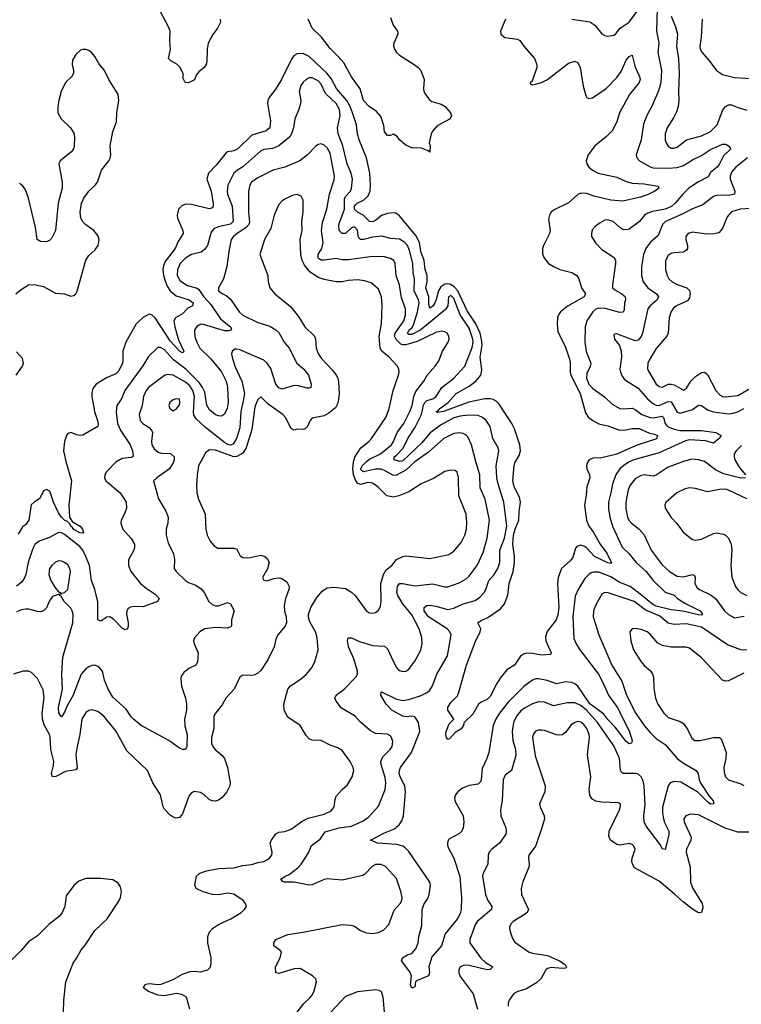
# Model space of a CAD drawing. Header units: inches. Extents: x 2293880 to 2522759, y 823965 to 1006879.
# Tile 192 of 256: x 2354352 to 2359134, y 968942 to 975466. Entities that reach past the tile are written whole.
import ezdxf

# ---------------------------------------------------------------- set-up
doc = ezdxf.new("R2010")
doc.units = ezdxf.units.IN
doc.header["$MEASUREMENT"] = 0
doc.layers.add('C3956', color=7, linetype='Continuous')
doc.layers.add('C3957', color=7, linetype='Continuous')

msp = doc.modelspace()

# ---------------------------------------------------------------- linework, layer by layer
at = {"layer": 'C3956', "color": 5}
for points, elevation in [([(2355480.4, 968910), (2355457, 968990), (2355427.6, 969007.6), (2355390, 969013.8), (2355310, 968998.1), (2355270, 969002.1), (2355205.9, 969025.9), (2355172, 969050), (2355181, 969070), (2355190, 969074.2), (2355210, 969079.3), (2355270, 969072.7), (2355290, 969076.1), (2355370, 969105), (2355430, 969140.6), (2355481, 969159), (2355510, 969161.2), (2355550, 969156.9), (2355598.4, 969170), (2355613.5, 969186.5), (2355621.5, 969210), (2355620.3, 969250), (2355597.8, 969350), (2355599, 969390), (2355610, 969421.3), (2355630, 969444), (2355668.5, 969471.5), (2355751.8, 969508.2), (2355819.3, 969550), (2355842.7, 969570), (2355854.5, 969590), (2355849.3, 969610), (2355832.3, 969630), (2355770.6, 969670.6), (2355730, 969677.1), (2355670, 969667.9), (2355630, 969668.9), (2355567.4, 969687.4), (2355521.2, 969710), (2355512, 969730), (2355522.9, 969790), (2355546.6, 969810), (2355590, 969826.9), (2355670, 969841.6), (2355770, 969846), (2355830, 969861.2), (2355890, 969867.9), (2355930, 969881.7), (2355970, 969888.9), (2355990, 969898.4), (2356006.6, 969910), (2356022.9, 969930), (2356024.2, 969950), (2356013.3, 970000)], 280), ([(2356190, 968890.4), (2356233.9, 968946.1), (2356275.8, 968984.2), (2356290, 969003), (2356303, 969030), (2356319, 969090), (2356314, 969110), (2356293.2, 969130), (2356210, 969179.6), (2356170, 969175.8), (2356070, 969146.6), (2356048.7, 969150), (2356047, 969190), (2356078.7, 969250), (2356086.6, 969286.6), (2356078.7, 969298.7), (2356037.2, 969330), (2356035.1, 969350), (2356049.8, 969370.2), (2356130, 969404.2), (2356230, 969419), (2356489.8, 969470.2), (2356546.3, 969466.3), (2356570, 969459.1), (2356610.4, 969430), (2356650, 969415.2), (2356690, 969411.3), (2356730, 969417.3), (2356765.2, 969434.8), (2356798.9, 969470), (2356833.6, 969566.4), (2356873, 969610), (2356885.1, 969630), (2356886, 969650), (2356878, 969690), (2356850, 969775.1), (2356775.7, 969855.7), (2356748.5, 969868.5), (2356710, 969867.3), (2356690, 969857.6), (2356637.5, 969802.5), (2356625, 969795), (2356490, 969765), (2356390, 969773.6), (2356370, 969769), (2356290, 969732.8), (2356271.3, 969730), (2356171.5, 969751.5), (2356105.2, 969750), (2356094.9, 969754.9), (2356083.5, 969770), (2356111.3, 969790), (2356138.6, 969801.4), (2356194.2, 969845.8), (2356216.5, 969870), (2356243.1, 969910), (2356267.1, 969950), (2356286.1, 969993.9), (2356294.2, 970000)], 260), ([(2357187.6, 970000), (2357190, 969984.9), (2357229.2, 969910), (2357268.6, 969788.6), (2357279.2, 969650), (2357277.8, 969570), (2357270, 969542.4), (2357250, 969505.6), (2357171, 969409), (2357147, 969330), (2357084, 969256), (2357062.3, 969190), (2357068.7, 969150), (2357060.5, 969130), (2356982, 969098), (2356976, 969090), (2356970, 969058), (2356950, 969049), (2356942.7, 969070), (2356949.5, 969130), (2356936.6, 969156.6), (2356882, 969230), (2356888.7, 969250), (2356922, 969270), (2356950, 969279.1), (2356978, 969310), (2356992, 969350), (2356997.4, 969390), (2357016.2, 969463.8), (2357018.8, 969570), (2357030, 969603.8), (2357056.8, 969643.2), (2357066.4, 969670), (2357074, 969730), (2357069.8, 969750), (2356930, 969953.5), (2356903, 969983), (2356890, 969990.5), (2356850.7, 970000)], 240), ([(2357520.6, 970000), (2357481.5, 969970), (2357463.2, 969950), (2357456.9, 969930), (2357455.2, 969870), (2357424, 969810), (2357419.6, 969790), (2357439.2, 969670), (2357454.7, 969630), (2357481.5, 969590), (2357478.9, 969570), (2357384.2, 969490), (2357370, 969467.3), (2357334.2, 969370), (2357335.2, 969350), (2357407.4, 969247.4), (2357439.5, 969219.5), (2357488.5, 969190), (2357470, 969171.5), (2357450, 969169.9), (2357330, 969198.3), (2357299.7, 969200.3), (2357270.4, 969190), (2357262.3, 969170), (2357262, 969150), (2357270, 969126), (2357357.7, 969010), (2357385, 968910)], 260), ([(2357773.7, 970000), (2357770.2, 969990), (2357726.5, 969930), (2357723.6, 969910), (2357729.2, 969870), (2357725.4, 969850), (2357685.9, 969754.1), (2357676.3, 969710), (2357677.8, 969670), (2357724.7, 969570), (2357714.7, 969550), (2357701, 969539), (2357622.3, 969490), (2357604.6, 969470), (2357597, 969450), (2357599.5, 969430), (2357618, 969378), (2357634.2, 969354.2), (2357727.2, 969287.2), (2357750, 969279.6), (2357850, 969265.1), (2357930.1, 969230.1), (2357960.8, 969210), (2357977.7, 969190), (2357970, 969181.1), (2357950, 969178.5), (2357873.5, 969186.5), (2357850, 969179.1), (2357839.3, 969170), (2357806.8, 969113.2), (2357776.4, 969083.6), (2357710, 969043.2), (2357653.1, 969026.9), (2357626.8, 969013.2), (2357596.4, 968970), (2357588.4, 968950), (2357588.4, 968930)], 280), ([(2358354.6, 970000), (2358330, 969995.6), (2358312.2, 970000)], 280), ([(2358785.4, 970000), (2358770.1, 969970), (2358767.8, 969950), (2358794.8, 969850), (2358796.6, 969750), (2358812.9, 969710), (2358875.6, 969610), (2358878.3, 969581.7), (2358870, 969549.2), (2358850, 969547.8), (2358810, 969571), (2358750, 969617.5), (2358692, 969672), (2358590, 969756.9), (2358425.2, 969845.2), (2358412.6, 969870), (2358409.7, 969890.3), (2358411.1, 969910), (2358430.9, 969970), (2358422.4, 969990), (2358410.5, 970000)], 280), ([(2358638, 970000), (2358630, 969966.6), (2358610, 969972.3), (2358598.3, 969998.3), (2358597, 970000)], 260), ([(2354642.7, 968890), (2354644.2, 968970), (2354658.8, 969090), (2354706.1, 969213.9), (2354731.6, 969250), (2354758.4, 969301.6), (2354786.8, 969333.2), (2354849.7, 969430.3), (2354931.5, 969508.5), (2355010, 969626), (2355019.5, 969650), (2355026.6, 969690), (2355020.1, 969720.1), (2355004.8, 969744.8), (2354970, 969766), (2354890, 969774.5), (2354790, 969775.1), (2354743.4, 969756.6), (2354710, 969729), (2354660.4, 969659.6), (2354650.4, 969590), (2354632.4, 969550), (2354614.8, 969525.2), (2354544.9, 969470), (2354470, 969394.7), (2354410, 969355.1), (2354362.2, 969297.8), (2354302, 969238)], 320), ([(2356769.2, 968890), (2356761.1, 968990), (2356750, 969023.6), (2356733.6, 969033.6), (2356710, 969037.8), (2356590, 969024.8), (2356510, 968992.7), (2356412.1, 968887.9)], 260)]:
    msp.add_lwpolyline(points, dxfattribs=dict(at, elevation=elevation))
at = {"layer": 'C3957', "color": 5}
for points, elevation in [([(2355681.6, 975470), (2355682, 975450), (2355663.2, 975410), (2355632.1, 975367.9), (2355602, 975310), (2355594.7, 975270), (2355592.4, 975190), (2355588, 975170), (2355573.7, 975150), (2355539, 975121), (2355521.4, 975098.6), (2355510, 975068.7), (2355470, 975048), (2355448.7, 975050), (2355436.4, 975076.4), (2355435.3, 975110), (2355412.5, 975152.5), (2355392.5, 975172.5), (2355352.9, 975192.9), (2355339, 975210), (2355351.4, 975268.6), (2355346.9, 975330), (2355349.8, 975390), (2355338.7, 975418.7), (2355282, 975522)], 180), ([(2358577, 975543), (2358573, 975390), (2358587.7, 975312.3), (2358581.6, 975250), (2358606, 975130), (2358601.2, 975050), (2358584.9, 974995.1), (2358543.1, 974896.9), (2358508, 974832), (2358485.8, 974774.2), (2358470, 974669.2), (2358438, 974570), (2358441.3, 974550), (2358460.5, 974530), (2358530.2, 974490.2), (2358550, 974485.4), (2358650, 974481.4), (2358710, 974487.5), (2358750, 974500.7), (2358810, 974537.9), (2358870, 974565.9), (2358930, 974605.9), (2359010, 974641.6), (2359030, 974642), (2359037.9, 974637.9), (2359050.2, 974630), (2359063.7, 974610), (2359015.7, 974564.3), (2358989.5, 974510), (2358973.3, 974490), (2358930, 974453.3), (2358914.7, 974425.3), (2358850, 974391.6), (2358787, 974350), (2358746.2, 974310), (2358696.6, 974250), (2358670.9, 974229.1), (2358630, 974211.5), (2358544.7, 974195.3), (2358515.2, 974184.8), (2358493.6, 974170), (2358460.3, 974130), (2358390, 974077.4), (2358370, 974072.6), (2358350, 974076.4), (2358330, 974088.4), (2358284.7, 974130), (2358250, 974140.7), (2358230, 974137), (2358199, 974121), (2358165, 974095), (2358146.8, 974073.2), (2358140.3, 974050), (2358142.3, 974030), (2358166.9, 973986.9), (2358210, 973944), (2358292.4, 973890), (2358300.3, 973870), (2358299.6, 973850), (2358279.7, 973710), (2358280.7, 973690), (2358295.1, 973675.1), (2358342.7, 973650), (2358357.3, 973637.3), (2358363.9, 973630), (2358366.5, 973610), (2358360.2, 973590), (2358356.9, 973543.1), (2358351.1, 973528.9), (2358330, 973525.4), (2358231.8, 973551.8), (2358190, 973554.5), (2358170, 973547), (2358150.5, 973529.5), (2358109.3, 973470), (2358099, 973430), (2358097.6, 973330), (2358106.6, 973266.6), (2358135.8, 973190), (2358132.9, 973167.1), (2358110, 973120.7), (2358107.8, 973090), (2358124.7, 973050), (2358150, 973022.3), (2358227.3, 972967.3), (2358279.3, 972919.3), (2358328, 972890), (2358350, 972886.7), (2358410, 972890.9), (2358430, 972882.2), (2358474.9, 972850), (2358530, 972829.6), (2358550, 972827.9), (2358610, 972837.9), (2358617.6, 972830), (2358630.1, 972790), (2358639.4, 972779.4), (2358650, 972769.2), (2358690, 972751.8), (2358730, 972744.3), (2358870, 972744.6), (2358966, 972730), (2359000.5, 972710), (2358986.4, 972690), (2358950, 972659.7), (2358896.1, 972676.1), (2358790, 972681.5), (2358764.8, 972675.2), (2358590, 972596.9), (2358421.7, 972550), (2358386.2, 972533.8), (2358352.6, 972510), (2358330.1, 972489.9), (2358305.2, 972454.8), (2358279.5, 972390), (2358270.1, 972330), (2358254.6, 972270), (2358254.2, 972225.8), (2358262.5, 972170), (2358281.1, 972110), (2358344.6, 971970), (2358388.3, 971928.3), (2358438, 971870), (2358503, 971810), (2358550, 971750.2), (2358630, 971672.2), (2358690, 971651.8), (2358712.2, 971630), (2358760.1, 971600.1), (2358860.9, 971550), (2358878, 971530), (2358870, 971520.4), (2358850, 971522), (2358746.4, 971546.4), (2358670, 971554.6), (2358570, 971579.8), (2358548.2, 971590), (2358473.5, 971653.5), (2358397.2, 971710), (2358330, 971737.2), (2358270, 971773.3), (2358190, 971804.3), (2358154.4, 971805.6), (2358139.6, 971800.4), (2358122.9, 971790), (2358097.7, 971762.3), (2358051.9, 971690), (2358033.2, 971646.8), (2358017.9, 971510), (2358025.1, 971365.1), (2358039.7, 971330), (2358063.8, 971290), (2358187.2, 971130), (2358219.5, 971070), (2358254.6, 970990), (2358310.6, 970910), (2358390, 970754.4), (2358410.2, 970690), (2358407.1, 970672.9), (2358390, 970667.6), (2358370, 970683), (2358297.9, 970777.9), (2358250, 970828.5), (2358223.8, 970863.8), (2358130, 970931.7), (2358050, 971049.3), (2358030, 971065.3), (2358010, 971074), (2357970, 971078.5), (2357910, 971064.2), (2357846.5, 971086.5), (2357790, 971098.3), (2357770, 971097.8), (2357750, 971089.8), (2357692.2, 971047.8), (2357590, 970944.2), (2357531.4, 970870), (2357507, 970830), (2357489.5, 970790), (2357460.7, 970610), (2357448.2, 970570), (2357416.8, 970503.2), (2357411, 970430), (2357404.8, 970415.2), (2357390, 970400.4), (2357330, 970390.7), (2357286.3, 970373.7), (2357255.6, 970350), (2357240.3, 970330), (2357233.1, 970310), (2357235.6, 970290), (2357290.2, 970190), (2357295.2, 970150), (2357291.7, 970110), (2357281.7, 970090), (2357266, 970074), (2357201.1, 970038.9), (2357191.6, 970028.4), (2357186, 970010), (2357187.6, 970000)], 240), ([(2358011, 975470), (2358131.2, 975451.2), (2358162.4, 975430), (2358210, 975373.4), (2358230, 975361.3), (2358250, 975358), (2358290, 975364.2), (2358300.9, 975370), (2358331.5, 975410), (2358390.8, 975449.2), (2358450, 975531.1)], 240), ([(2357571.7, 975470), (2357538, 975390), (2357540.7, 975370), (2357567.2, 975347.2), (2357650, 975336.9), (2357667.3, 975327.3), (2357692.9, 975290), (2357764.2, 975210), (2357778, 975170), (2357778.4, 975150), (2357750, 975066), (2357744.7, 975055.3), (2357734, 975050), (2357738, 975038), (2357750, 975034), (2357770, 975038), (2357810, 975050.5), (2357850, 975070.3), (2357990, 975177.4), (2358030, 975190.3), (2358050, 975181.6), (2358065.7, 975150), (2358086, 975026), (2358103.4, 974963.4), (2358110.4, 974950.4), (2358124.2, 974944.2), (2358148.7, 974948.7), (2358238.2, 975010), (2358310, 975084.2), (2358337.8, 975122.2), (2358370, 975196.9), (2358390, 975222.6), (2358410, 975230.8), (2358431.3, 975151.3), (2358460.3, 975090), (2358463.7, 975070), (2358456.9, 975050), (2358392.2, 974970), (2358327.3, 974850), (2358309.1, 974790), (2358277.7, 974730), (2358238.9, 974690), (2358164, 974630), (2358120.3, 974570), (2358105.3, 974530), (2358110.3, 974510), (2358123.1, 974490), (2358147.6, 974470), (2358186, 974450), (2358310, 974422.8), (2358370, 974394.2), (2358410, 974381.9), (2358490, 974379.6), (2358583.6, 974363.6), (2358587.3, 974350), (2358561.3, 974330), (2358521.6, 974310), (2358465.5, 974290), (2358350, 974264.5), (2358269.6, 974269.6), (2358156, 974296), (2358110, 974315), (2358070, 974317.4), (2358050, 974308.4), (2357990, 974253.3), (2357890, 974203.6), (2357874.9, 974190), (2357863.1, 974170), (2357855.8, 974144.2), (2357866.5, 974070), (2357862.3, 974050), (2357822.6, 973970), (2357817, 973950), (2357815.6, 973915.6), (2357824.9, 973890), (2357857.1, 973850), (2357890.5, 973830), (2357930.7, 973810), (2358010.2, 973790.2), (2358044.4, 973770), (2358057.4, 973750), (2358074, 973690), (2358102, 973650), (2358092.7, 973630), (2357986, 973570), (2357936.5, 973530), (2357922, 973510), (2357915.5, 973490), (2357913, 973450), (2357919, 973399), (2357970, 973295.5), (2357997.3, 973210), (2358000.9, 973190), (2357999.1, 973130), (2358003.9, 973110), (2358066.1, 972990), (2358101.2, 972861.2), (2358122.4, 972830), (2358149.1, 972810), (2358190, 972788.9), (2358250, 972774.1), (2358330, 972746.5), (2358368.8, 972748.8), (2358410, 972757.5), (2358456.2, 972756.2), (2358525.9, 972725.9), (2358559.5, 972719.5), (2358579.6, 972710), (2358571.8, 972688.2), (2358436.4, 972643.6), (2358310, 972586.3), (2358210, 972563.3), (2358150, 972560.2), (2358125.5, 972550), (2358113.6, 972530), (2358108.4, 972510), (2358110.2, 972490), (2358128, 972450), (2358130.2, 972430), (2358110.2, 972370), (2358106.1, 972313.9), (2358094.7, 972250), (2358107.2, 972150), (2358123, 972110), (2358153.2, 972073.2), (2358199.4, 971990), (2358243.8, 971930), (2358273.7, 971866.3), (2358270, 971862.7), (2358250, 971866.4), (2358162.3, 971910), (2358110, 971965.3), (2358090, 971978.3), (2358070, 971983.4), (2358043.8, 971976.2), (2358035.6, 971964.4), (2358017.1, 971902.9), (2357999.7, 971880.3), (2357942.6, 971830), (2357920.5, 971770), (2357915.4, 971730), (2357923.9, 971570), (2357918.1, 971521.9), (2357906.7, 971490), (2357847.2, 971412.8), (2357836.5, 971376.5), (2357838.2, 971350), (2357873.7, 971270), (2357870, 971259), (2357810, 971256), (2357750, 971266.2), (2357710, 971267.4), (2357690, 971261.7), (2357670.9, 971249.1), (2357630.1, 971189.9), (2357581.2, 971158.8), (2357536.7, 971103.3), (2357512.9, 971067.1), (2357470, 970980.5), (2357450, 970960.4), (2357410, 970943), (2357392.7, 970930), (2357354.8, 970865.2), (2357297.3, 970810), (2357290, 970784), (2357276.1, 970763.9), (2357238, 970742), (2357199.8, 970700.2), (2357190, 970695.3), (2357181.2, 970710), (2357176, 970730), (2357178, 970750), (2357199, 970801), (2357228, 970830), (2357189, 970890), (2357189.4, 970910), (2357210, 970942), (2357253.4, 970986.6), (2357262.4, 971010), (2357313.6, 971190), (2357370, 971342.4), (2357403.7, 971410), (2357407, 971430), (2357388, 971470), (2357410, 971485.7), (2357455.4, 971504.6), (2357537.3, 971562.7), (2357563.7, 971596.3), (2357586.4, 971653.6), (2357596.6, 971730), (2357621.2, 971810), (2357630.9, 971870), (2357630.9, 971910), (2357620.6, 971990), (2357623.9, 972050), (2357635.1, 972090), (2357660.4, 972150), (2357661.1, 972210), (2357670.7, 972269.3), (2357663.1, 972303.1), (2357629.4, 972370), (2357619.4, 972410), (2357628.5, 972511.5), (2357634.2, 972530), (2357661.9, 972578.1), (2357671.1, 972608.9), (2357667.3, 972650), (2357630, 972754.3), (2357612.4, 972790), (2357530, 972918.7), (2357510, 972938.1), (2357490, 972948.7), (2357470, 972953.7), (2357433.6, 972953.6), (2357327.5, 972932.5), (2357160.5, 972870), (2357123.1, 972863.1), (2357112.3, 972870), (2357125.4, 972874.6), (2357137.3, 972890), (2357190.8, 972929.2), (2357244.1, 972990), (2357330, 973037.7), (2357374.5, 973070), (2357407.3, 973110), (2357413.8, 973146.2), (2357404.2, 973230), (2357416, 973310), (2357412.5, 973350), (2357402.7, 973390), (2357375.4, 973450), (2357317.3, 973537.3), (2357255.4, 973670), (2357234.4, 973694.4), (2357210, 973711), (2357190, 973716.1), (2357170, 973714.4), (2357143.9, 973696.1), (2357127.2, 973670), (2357112.2, 973610), (2357102.8, 973590), (2357090, 973566.8), (2357070, 973555.4), (2357063.4, 973583.4), (2357062.5, 973630), (2357043.6, 973690), (2357052.9, 973730), (2357051.4, 973770), (2357038.9, 973810), (2357032.8, 973870), (2357011.2, 973930), (2357001.6, 973990), (2356977.1, 974037.1), (2356870, 974166), (2356844.5, 974184.5), (2356827, 974187), (2356790, 974183), (2356750, 974168.1), (2356710, 974134.9), (2356690, 974126.1), (2356670, 974128.6), (2356627.7, 974170), (2356590.2, 974190.2), (2356570.4, 974210), (2356570.8, 974230), (2356579, 974241), (2356589.4, 974250.6), (2356631.3, 974270), (2356661.2, 974298.8), (2356675.3, 974330), (2356677.8, 974370), (2356672, 974450), (2356650.7, 974550), (2356602.6, 974670), (2356591.3, 974710), (2356583, 974770), (2356558.4, 974850), (2356542.4, 974890), (2356519.7, 974930), (2356451.7, 975010), (2356415.7, 975075.7), (2356390.7, 975110), (2356270, 975222.5), (2356230, 975243), (2356190, 975239), (2356171.4, 975228.6), (2356154.4, 975210), (2356087.3, 975070), (2356050, 975008.5), (2356005.2, 974950), (2355996.9, 974930), (2355994.7, 974910), (2356014.9, 974794.9), (2356010, 974749.7), (2355984.4, 974730), (2355890, 974700.5), (2355797.4, 974610), (2355770, 974598.2), (2355730.2, 974589.8), (2355717.7, 974582.3), (2355655.2, 974504.8), (2355604.2, 974450), (2355591.8, 974410), (2355621.2, 974330), (2355633.2, 974246.8), (2355634.5, 974230), (2355630, 974218.4), (2355607.7, 974212.3), (2355490, 974240.7), (2355450, 974243.7), (2355426.6, 974233.4), (2355405, 974210), (2355394.8, 974170), (2355398.1, 974150), (2355433.4, 974070), (2355435, 974050), (2355402.7, 973997.3), (2355382.9, 973950), (2355315.9, 973864.1), (2355304.1, 973835.9), (2355300.6, 973810), (2355305, 973770), (2355317.4, 973730), (2355330, 973700.6), (2355350.1, 973670), (2355390, 973637.4), (2355474, 973610), (2355501.8, 973590), (2355496.2, 973570), (2355466.1, 973553.9), (2355430, 973516.9), (2355384.2, 973490), (2355374, 973470), (2355379.9, 973430), (2355404.3, 973344.3), (2355439.2, 973270), (2355438, 973262), (2355430, 973257.7), (2355410, 973268.7), (2355350, 973337.4), (2355250, 973491.3), (2355230, 973507.9), (2355210, 973513.8), (2355170, 973493.1), (2355124.7, 973450), (2355056.3, 973330), (2355035.4, 973270), (2355036.6, 973210), (2355032.6, 973190), (2355010, 973138.5), (2354990, 973118.6), (2354926.7, 973093.3), (2354859.3, 973050), (2354837.8, 973022.2), (2354830, 972995.3), (2354830.2, 972970), (2354847.1, 972870), (2354868.3, 972810), (2354872.3, 972787.7), (2354868.9, 972771.1), (2354770, 972714), (2354750, 972711.1), (2354730, 972714.3), (2354690, 972729.6), (2354670, 972724.5), (2354662.7, 972710), (2354649.5, 972670.5), (2354643.2, 972610), (2354658.5, 972538.5), (2354695.9, 972410), (2354678, 972250), (2354682.6, 972170), (2354699.9, 972139.9), (2354753.4, 972110), (2354768.7, 972090), (2354775.3, 972070), (2354770, 972062.9), (2354750, 972065.2), (2354710, 972087.7), (2354701.6, 972101.6), (2354689.9, 972110), (2354685.1, 972125.1), (2354664.1, 972144.1), (2354650, 972149.2), (2354629.1, 972170), (2354610, 972198.7), (2354575.3, 972270), (2354554.4, 972334.4), (2354550, 972342), (2354530, 972354), (2354510, 972345.2), (2354486.1, 972293.9), (2354448.5, 972270), (2354428.6, 972251.4), (2354411.6, 972150), (2354390, 972119.3), (2354370, 972105.2), (2354342.6, 972057.4)], 220), ([(2356810, 975481), (2356827, 975430), (2356855.5, 975390), (2356858, 975378), (2356858.7, 975370), (2356831, 975310), (2356830.2, 975290), (2356836.5, 975270), (2356849.5, 975249.5), (2356870, 975231.2), (2356967, 975170), (2356993.4, 975150), (2357010, 975130.4), (2357031.5, 975070), (2357028.5, 975010), (2357030.4, 974990), (2357040.3, 974970), (2357070, 974932.7), (2357083.4, 974923.4), (2357145.5, 974905.5), (2357172.4, 974890), (2357206, 974850), (2357212.7, 974830), (2357204.9, 974810), (2357118.2, 974761.8), (2357090.4, 974730), (2357079.1, 974710), (2357064.7, 974650), (2357071.3, 974630), (2357070, 974588.7), (2357058, 974598), (2357014.6, 974614.6), (2356950, 974618), (2356910, 974635.3), (2356868, 974670), (2356852.9, 974692.9), (2356830, 974708), (2356810, 974698), (2356790, 974699), (2356770, 974724), (2356764.2, 974764.2), (2356744.3, 974824.3), (2356716.9, 974856.9), (2356666.9, 974890), (2356630.6, 974930), (2356607.6, 975007.6), (2356550, 975087.1), (2356499.6, 975179.6), (2356463.1, 975223.1), (2356410, 975275.4), (2356351.3, 975351.3), (2356290, 975409.1), (2356264.7, 975470)], 180), ([(2358669.3, 975490), (2358698.7, 975418.7), (2358711.6, 975370), (2358705.4, 975290), (2358718.3, 975210), (2358722.9, 975110), (2358716.8, 974990), (2358720.1, 974930), (2358715.7, 974890), (2358704.2, 974855.8), (2358684.7, 974815.3), (2358643.8, 974750), (2358630.2, 974710), (2358629.5, 974669.5), (2358635.5, 974650), (2358650, 974627.4), (2358670, 974614.9), (2358690, 974614.7), (2358710, 974620.8), (2358770.5, 974669.5), (2358870, 974696.1), (2358930, 974725.5), (2358975.2, 974770), (2359011, 974869), (2359030, 974891.1), (2359050, 974902.2), (2359070, 974901.8), (2359110, 974884.2), (2359170, 974867)], 260), ([(2358875, 975470), (2358867.6, 975350), (2358859.1, 975290), (2358860.9, 975270), (2358871.7, 975250), (2358926.5, 975190), (2358968.7, 975130), (2359010, 975102.3), (2359090, 975083.6), (2359230, 975074.6), (2359310, 975047.4), (2359550, 975025.2), (2359630, 975003.9), (2359670, 975003.8), (2359732.6, 975012.6), (2359810, 975013.8), (2359850, 975020.9), (2359884.9, 975035.1), (2359908, 975052), (2359950, 975108.5), (2359970, 975124.6), (2359990, 975126.3), (2360000, 975125.1)], 280), ([(2354327.3, 973650), (2354360.8, 973679.2), (2354410, 973708.2), (2354448.2, 973711.8), (2354510, 973698), (2354590, 973653.7), (2354650, 973648.7), (2354690, 973634.9), (2354710, 973638), (2354723.7, 973650), (2354732.3, 973667.7), (2354790, 973873.4), (2354810, 973903.8), (2354850, 973938), (2354873, 973970), (2354879.1, 974010), (2354870, 974037), (2354844.2, 974070), (2354790, 974106.3), (2354770, 974125.6), (2354758, 974150), (2354752, 974190), (2354762.3, 974250), (2354776.6, 974283.4), (2354809.8, 974330.2), (2354852, 974370), (2354866.6, 974390), (2354894.5, 974470), (2354942, 974530), (2354951.2, 974548.8), (2354955.1, 974570), (2354951.2, 974630), (2354970, 974726), (2354994, 974790), (2354994.7, 974850), (2355009.6, 974930), (2355003.6, 974970), (2354942.6, 975070), (2354913.7, 975130), (2354875.7, 975175.7), (2354850, 975222), (2354830, 975247.6), (2354810, 975262.4), (2354790, 975269.6), (2354770, 975269.6), (2354756, 975264), (2354724.5, 975235.5), (2354703, 975197), (2354699.5, 975170), (2354708.8, 975130), (2354708.8, 975110), (2354697, 975090), (2354656.5, 975050), (2354627.2, 974990), (2354610.3, 974930), (2354604.2, 974890), (2354604.9, 974850), (2354626.5, 974810), (2354688.1, 974750), (2354710, 974714), (2354715.6, 974690), (2354712.6, 974630), (2354708.7, 974610), (2354694.4, 974590), (2354620.7, 974530), (2354610.5, 974510), (2354632.7, 974390), (2354634.3, 974350), (2354607.1, 974250), (2354588.9, 974070), (2354563.4, 974016.6), (2354550, 974003.7), (2354530, 973994.5), (2354490, 973995.6), (2354468, 974010), (2354456.8, 974090), (2354410, 974283.7), (2354390, 974339.7), (2354370, 974367.6), (2354350, 974379.9)], 220), ([(2356850.7, 970000), (2356850, 970000.2), (2356724, 970010), (2356676, 970030), (2356770, 970078.3), (2356834.9, 970105.1), (2356866.2, 970130), (2356883.7, 970156.3), (2356894.5, 970190), (2356909.3, 970350), (2356903.2, 970390), (2356872.5, 970450), (2356867.7, 970470), (2356868.8, 970491.2), (2356874.8, 970510), (2356949.5, 970610.5), (2357003.7, 970750), (2356993.9, 970810), (2356977.8, 970837.8), (2356970, 970845.6), (2356953.2, 970850), (2356912.5, 970847.5), (2356890, 970851.7), (2356818.2, 970890), (2356780.3, 970930), (2356745.4, 970990), (2356747, 971010), (2356750, 971011.6), (2356850, 970962.6), (2356890, 970953.8), (2356930, 970960.4), (2357012.3, 970987.7), (2357052.5, 971007.5), (2357070, 971023.2), (2357087.6, 971052.4), (2357116.1, 971130), (2357187.3, 971250), (2357210.9, 971390), (2357202.7, 971410), (2357184.1, 971430), (2357061.5, 971510), (2357033.3, 971550), (2357032.2, 971570), (2357050, 971583.5), (2357070, 971585.6), (2357110, 971579.3), (2357190, 971556.8), (2357230, 971566.2), (2357290, 971594.5), (2357370, 971617.7), (2357401.5, 971638.5), (2357429.8, 971670), (2357441.5, 971690), (2357461, 971750), (2357495.2, 971790), (2357519.5, 971830), (2357532.8, 971870), (2357534.6, 971950), (2357565.8, 972030), (2357579.7, 972110), (2357561, 972270), (2357522, 972390), (2357514, 972430), (2357510.6, 972510), (2357526.2, 972610), (2357523.1, 972630), (2357487.1, 972690), (2357468.7, 972770), (2357443.9, 972810), (2357419.7, 972830), (2357390, 972842.4), (2357326.2, 972846.2), (2357270, 972839.2), (2357230, 972827.7), (2357140, 972780), (2357070, 972725.8), (2357017.5, 972662.5), (2356890, 972542.3), (2356870, 972539), (2356833.6, 972550), (2356833.3, 972570), (2356850, 972580.9), (2356892.7, 972627.3), (2356925, 972690), (2356970, 972761.6), (2357015.6, 972850), (2357028.3, 972911.7), (2357036.9, 972930), (2357050, 972941.7), (2357090, 972954.1), (2357110, 972967.4), (2357150, 973029), (2357229.8, 973090), (2357301, 973170), (2357350, 973294.9), (2357356.5, 973330), (2357355.4, 973350), (2357330, 973421.6), (2357270.7, 973510), (2357230, 973618.4), (2357210, 973639.5), (2357192.7, 973630), (2357188.3, 973570), (2357173.2, 973546.8), (2357010, 973410.9), (2356950, 973379.7), (2356930, 973379.5), (2356921.2, 973390), (2356932.2, 973410), (2356953, 973427), (2356963.9, 973450), (2356989.3, 973530), (2356998.3, 973590), (2356994.6, 973610), (2356965.2, 973670), (2356967.6, 973750), (2356959.9, 973790), (2356957.7, 973850), (2356935.8, 973935.8), (2356921.2, 973970), (2356905, 973990), (2356870, 974011.3), (2356810, 974017.2), (2356751.1, 974031.1), (2356690, 974024.3), (2356630, 974009.3), (2356610.7, 974010.7), (2356600.5, 974020.5), (2356594.7, 974034.7), (2356590, 974071.2), (2356570, 974093.3), (2356550, 974086), (2356510, 974049.2), (2356488.7, 974048.7), (2356470, 974069.7), (2356466.5, 974110), (2356503.4, 974210), (2356503.5, 974276.5), (2356510, 974294.5), (2356543.2, 974330), (2356551.9, 974348.1), (2356558.4, 974410), (2356549.4, 974450), (2356523.2, 974510), (2356492.9, 974630), (2356462.3, 974710), (2356459, 974750), (2356474.9, 974830), (2356470.8, 974870), (2356448.5, 974910), (2356377.5, 974977.5), (2356350, 975038.7), (2356330, 975061.5), (2356290, 975080.7), (2356270, 975080.3), (2356250, 975070.8), (2356230, 975053.1), (2356214.3, 975030), (2356204.2, 974990), (2356214, 974930), (2356212.7, 974910), (2356200.9, 974870), (2356174.9, 974810), (2356166, 974750), (2356154.2, 974710), (2356142.7, 974690), (2356070, 974631.2), (2356050, 974620.5), (2356027.6, 974612.4), (2355970, 974605.4), (2355950, 974597.5), (2355830, 974490.5), (2355794.4, 974470), (2355770, 974448.5), (2355731.4, 974370), (2355727.3, 974330), (2355730.1, 974310), (2355761.1, 974230), (2355766.3, 974130), (2355748.3, 974111.7), (2355666.6, 974093.4), (2355638.7, 974081.3), (2355621.8, 974058.2), (2355596.3, 973970), (2355577.1, 973942.9), (2355554.1, 973925.9), (2355490, 973909.4), (2355450, 973886.5), (2355415, 973850), (2355396.8, 973810), (2355396.6, 973770), (2355416.1, 973736.1), (2355464.1, 973704.1), (2355527.7, 973687.7), (2355539.4, 973679.4), (2355573.1, 973630), (2355619.2, 973579.2), (2355683.3, 973483.3), (2355750.3, 973429.7), (2355755.8, 973410), (2355736.5, 973403.5), (2355710, 973403.6), (2355570, 973447), (2355552.5, 973447.5), (2355526.2, 973433.8), (2355510.2, 973409.8), (2355513.7, 973366.3), (2355525.3, 973330), (2355546.6, 973290), (2355618.4, 973218.4), (2355690, 973132.6), (2355721, 973070), (2355728.8, 973030), (2355733, 972930), (2355726.7, 972890), (2355710, 972851.3), (2355690, 972838), (2355670, 972840.3), (2355650, 972848.1), (2355610, 972880.8), (2355592.7, 972912.7), (2355578.1, 972998.1), (2355563.7, 973030), (2355542, 973062), (2355453.3, 973150), (2355371.5, 973211.5), (2355310, 973279.8), (2355285.7, 973294.3), (2355266.9, 973293.1), (2355206.1, 973233.9), (2355167.9, 973172.1), (2355049.3, 973010), (2355025.6, 972954.4), (2354996.5, 972910), (2354991.6, 972868.4), (2355001.1, 972790), (2355022.1, 972742.1), (2355083.8, 972650), (2355100.2, 972610), (2355103.7, 972576.3), (2355100.5, 972570), (2355090, 972565.6), (2355030, 972558.9), (2354990, 972534.6), (2354926.5, 972470), (2354916.5, 972450), (2354914.4, 972430), (2354923, 972410), (2355017.4, 972330), (2355056.5, 972270), (2355059.1, 972230), (2355047.6, 972192.4), (2355025.5, 972150), (2355022, 972130), (2355034.6, 972090), (2355090, 972028.5), (2355112.2, 971990), (2355113.6, 971970), (2355108.9, 971950), (2355073.4, 971886.6), (2355073.8, 971850), (2355088, 971810), (2355153, 971730), (2355190, 971698.8), (2355250, 971659), (2355275.3, 971630), (2355265.5, 971610), (2355170, 971575.6), (2355110, 971577.7), (2355086.7, 971573.3), (2355070, 971564.5), (2355061.1, 971550), (2355058.9, 971530), (2355070.3, 971469.7), (2355071.5, 971448.5), (2355066.8, 971430), (2355050, 971422.4), (2355030, 971433.6), (2354973.8, 971493.8), (2354950, 971508.3), (2354930, 971506.9), (2354890, 971480.9), (2354870, 971488.7), (2354869.7, 971609.7), (2354848.9, 971690), (2354826.8, 971750), (2354815.1, 971850), (2354790.8, 971910), (2354770.8, 971950), (2354750, 971976.1), (2354650, 972053.7), (2354630, 972065.9), (2354610, 972068.5), (2354550, 972034.5), (2354481.7, 972010), (2354452.4, 971987.6), (2354438.1, 971961.9), (2354407.8, 971870), (2354393.7, 971790), (2354380.3, 971759.7), (2354362.8, 971737.2), (2354330, 971712.5)], 240), ([(2356294.2, 970000), (2356343.2, 970036.8), (2356375.8, 970084.2), (2356470, 970111.8), (2356550, 970121.7), (2356623.9, 970156.1), (2356661.2, 970178.8), (2356730, 970254.9), (2356774.2, 970365.7), (2356779, 970410), (2356774.8, 970445.2), (2356747.8, 970530), (2356745.4, 970550), (2356758.5, 970581.5), (2356807.3, 970630), (2356819.3, 970650), (2356823.9, 970683.9), (2356816.4, 970710), (2356810, 970719.6), (2356790, 970732.3), (2356710, 970736.1), (2356675, 970755), (2356611.2, 970811.2), (2356574.8, 970850), (2356484.8, 970904.8), (2356448.3, 970950), (2356439.7, 970970), (2356448.3, 970990), (2356503.1, 971030), (2356579.5, 971110), (2356591.5, 971130), (2356591.5, 971150), (2356565.7, 971230), (2356531, 971310), (2356524.7, 971350), (2356529.4, 971370), (2356550, 971370.3), (2356604.7, 971344.7), (2356690, 971320.2), (2356770, 971314.7), (2356790, 971297), (2356830, 971210.4), (2356850, 971173), (2356861.1, 971161.1), (2356870, 971152.7), (2356890, 971146.4), (2356910, 971148.7), (2356930, 971162.4), (2356970, 971216.4), (2357011.4, 971288.6), (2357018.8, 971330), (2357017.4, 971370), (2356998.7, 971430), (2356950, 971522.7), (2356890, 971595), (2356857.9, 971650), (2356850.4, 971670), (2356854.8, 971710), (2356870, 971729.2), (2356890, 971729.4), (2356970, 971715.3), (2357090, 971727.3), (2357170, 971707.8), (2357190, 971708.5), (2357264.6, 971735.4), (2357310, 971760.7), (2357330, 971777.7), (2357386.3, 971853.7), (2357423.5, 971936.5), (2357449.9, 972029.9), (2357464.5, 972150), (2357436.7, 972290), (2357403.5, 972363.5), (2357402.4, 972450), (2357376.2, 972530), (2357345.2, 972650), (2357321.7, 972701.7), (2357310, 972713.7), (2357290, 972723.9), (2357268.6, 972728.6), (2357230, 972724.4), (2357162.2, 972690), (2357060.4, 972599.6), (2356970, 972536.4), (2356910, 972481.1), (2356850, 972447.7), (2356830, 972446.8), (2356770, 972479.2), (2356746.8, 972486.8), (2356710, 972486.7), (2356630, 972469.3), (2356618.1, 972478.1), (2356612.4, 972490), (2356621.1, 972510), (2356650, 972539.1), (2356670, 972554.1), (2356742.7, 972590), (2356815.3, 972650), (2356828.7, 972671.3), (2356852.6, 972730), (2356896.6, 972790), (2356936.6, 972870), (2356952, 972910), (2356963.8, 972970), (2356978.2, 973001.8), (2357029.8, 973070), (2357053.1, 973110), (2357105.7, 973170), (2357130, 973206), (2357154.2, 973270), (2357191.1, 973330), (2357198.9, 973350), (2357196.9, 973370), (2357184.5, 973390), (2357170, 973398.3), (2357150, 973401.5), (2357130, 973398.2), (2357110, 973392.5), (2356986.8, 973333.2), (2356910, 973310.6), (2356890, 973310.8), (2356877, 973317), (2356846.1, 973346.1), (2356835.4, 973370), (2356839.7, 973390), (2356897.5, 973470), (2356907.8, 973510), (2356909.2, 973549.2), (2356883.3, 973623.3), (2356867.9, 973708), (2356846.6, 973770), (2356840.3, 973850), (2356830.5, 973870.5), (2356810, 973884.5), (2356770, 973894.5), (2356690, 973898), (2356530, 973874.7), (2356490, 973875.3), (2356450, 973883.8), (2356370, 973871.6), (2356350, 973872.6), (2356330, 973886.8), (2356330.6, 973910), (2356354.1, 973950), (2356363.6, 973990), (2356353.1, 974070), (2356357.6, 974122.4), (2356387, 974210), (2356404.7, 974310), (2356435.8, 974404.2), (2356438.9, 974430), (2356410, 974582.4), (2356390, 974617.3), (2356370, 974635.1), (2356350, 974642.6), (2356330, 974638.9), (2356313.1, 974626.9), (2356260.3, 974570), (2356209.5, 974530.5), (2356108, 974490), (2356030.9, 974469.1), (2355930, 974419), (2355889.2, 974390), (2355876.3, 974370), (2355867.8, 974330), (2355867.5, 974190), (2355875.5, 974124.5), (2355870.8, 974110), (2355853.7, 974090), (2355792.5, 974050), (2355768.5, 974030), (2355753.5, 974010), (2355737.8, 973930), (2355725.2, 973830), (2355701.8, 973750), (2355668.9, 973690), (2355668.9, 973670), (2355690, 973653.7), (2355719.4, 973639.4), (2355750, 973614.9), (2355806.2, 973530), (2355830, 973508), (2355930, 973459), (2356010, 973434.7), (2356050, 973411.1), (2356070, 973392.4), (2356105, 973330), (2356137.8, 973290), (2356189.5, 973189.5), (2356234.9, 973150), (2356265.7, 973110), (2356284.4, 973050), (2356280.7, 973030), (2356270, 973023.6), (2356256, 973024), (2356199.5, 973039.5), (2356170, 973042.2), (2356090, 973018.7), (2356070, 973027.6), (2356049.8, 973050), (2356015.3, 973155.3), (2355992, 973190), (2355970.6, 973210), (2355810, 973278.9), (2355790, 973283.9), (2355778, 973282), (2355760.3, 973270), (2355756.1, 973250), (2355759.3, 973230), (2355777.5, 973170), (2355823.9, 973070), (2355840.8, 972990), (2355836.2, 972950), (2355816.9, 972870), (2355810, 972760.7), (2355788.4, 972690), (2355766.6, 972653.4), (2355750, 972647.2), (2355730, 972651.9), (2355710, 972664.3), (2355584.1, 972764.1), (2355521.2, 972821.2), (2355506.3, 972846.3), (2355503.1, 972863.1), (2355509.6, 972970), (2355499.1, 973010), (2355479, 973039), (2355450, 973065.3), (2355370, 973111), (2355330, 973116.1), (2355311.3, 973108.7), (2355206.5, 973030), (2355190.1, 973009.9), (2355173, 972970), (2355162.8, 972910), (2355144.1, 972850), (2355151.2, 972810), (2355169.1, 972790), (2355210, 972763.8), (2355226.3, 972746.3), (2355231.6, 972730), (2355226, 972670), (2355228.4, 972650), (2355242.6, 972622.6), (2355270, 972600.2), (2355290, 972594.4), (2355352.1, 972592.1), (2355375.6, 972570), (2355374.9, 972550), (2355368, 972530), (2355344.7, 972490), (2355260.4, 972430), (2355239.5, 972410), (2355272, 972292), (2355319.6, 972210), (2355335.6, 972170), (2355334, 972130), (2355322, 972090), (2355322.3, 972050), (2355336.6, 971996.6), (2355370.4, 971929.6), (2355377, 971890), (2355375.8, 971830), (2355388.4, 971810), (2355450, 971748.9), (2355470, 971737.3), (2355520, 971720), (2355555.3, 971695.3), (2355574.6, 971670), (2355604.6, 971610), (2355628.4, 971590), (2355650, 971582.8), (2355670, 971582.4), (2355730, 971604.9), (2355750, 971595.5), (2355773, 971550), (2355756.5, 971490), (2355754.9, 971450), (2355750, 971442.9), (2355730, 971434.5), (2355650, 971439.6), (2355579.1, 971430), (2355544.9, 971410), (2355510, 971369), (2355504.9, 971350), (2355507.7, 971330), (2355533.7, 971270), (2355530.4, 971209.6), (2355518.8, 971190), (2355473.9, 971166.1), (2355439.9, 971140.1), (2355423.1, 971116.9), (2355419.5, 971100.5), (2355424, 971050), (2355451.2, 970970), (2355458, 970930), (2355456.5, 970890), (2355444.2, 970830), (2355447.3, 970787.3), (2355461.1, 970730), (2355459.1, 970650), (2355450, 970629.2), (2355430, 970629.4), (2355410, 970638), (2355339.3, 970690), (2355156, 970790), (2355106, 970830), (2355090, 970846), (2355056.9, 970896.9), (2354970, 970977.7), (2354937.8, 971030), (2354914.8, 971090), (2354899.7, 971150), (2354876.8, 971176.8), (2354850, 971188), (2354830, 971186.6), (2354810, 971177.7), (2354790, 971164.8), (2354758.9, 971130), (2354706.4, 970990), (2354665.1, 970914.9), (2354650, 970878), (2354630, 970845.6), (2354624.5, 970850), (2354612, 970872), (2354609.3, 970909.3), (2354635.1, 971030), (2354631.2, 971128.8), (2354637.7, 971242.3), (2354704.8, 971470), (2354706.1, 971526.1), (2354699.8, 971550), (2354690, 971565.6), (2354647.6, 971610), (2354630, 971642), (2354618, 971650), (2354618, 971658), (2354610, 971658), (2354570, 971643.7), (2354550, 971616), (2354530.2, 971569.8), (2354510, 971549.7), (2354490, 971542.6), (2354470, 971543.5), (2354410, 971559.3), (2354390, 971559.8), (2354363.4, 971556.6), (2354330, 971541.3)], 260), ([(2359174.8, 974550), (2359098.9, 974490), (2359070, 974455.1), (2359060.6, 974430), (2359061, 974410), (2359092.1, 974330), (2359088.8, 974310), (2359050, 974301.6), (2358976, 974304), (2358950, 974295.3), (2358879.7, 974240.3), (2358810, 974213.5), (2358742.6, 974177.4), (2358632.4, 974130), (2358611, 974110), (2358583.4, 974036.6), (2358530.1, 973989.9), (2358502.2, 973950), (2358487, 973910), (2358472.7, 973830), (2358473.2, 973770), (2358483.6, 973730), (2358513.8, 973690), (2358571.9, 973650), (2358584.6, 973630), (2358577.4, 973610), (2358529.6, 973570.4), (2358513.7, 973550), (2358479.8, 973390), (2358470, 973366.6), (2358450, 973343.5), (2358430, 973338.7), (2358310, 973383.7), (2358296.9, 973383.1), (2358290, 973378), (2358293.4, 973350), (2358327.2, 973307.2), (2358338.2, 973270), (2358340.6, 973230), (2358329.3, 973150.7), (2358332.8, 973130), (2358343.7, 973103.7), (2358361, 973081), (2358450, 973025), (2358513.5, 972953.5), (2358545.7, 972925.7), (2358570, 972912), (2358590, 972908.6), (2358650, 972935.1), (2358670, 972933.2), (2358710, 972864.5), (2358730, 972857.9), (2358810, 972882.2), (2358850, 972911.1), (2358870, 972908.6), (2358910, 972880.8), (2358950, 972867.9), (2359050, 972854.6), (2359070, 972855.6), (2359110, 972867.4), (2359150, 972890.6)], 260), ([(2356013.3, 970000), (2356011.1, 970010), (2356020.5, 970030), (2356050, 970070.3), (2356070, 970082.3), (2356110, 970086.9), (2356150, 970102), (2356224.1, 970155.9), (2356264.7, 970175.3), (2356370, 970202.1), (2356416.8, 970223.2), (2356436.8, 970250), (2356441.8, 970298.2), (2356450, 970320.7), (2356490, 970365.5), (2356524.4, 970395.6), (2356555.6, 970450), (2356566, 970490), (2356561.3, 970510), (2356542.4, 970550), (2356490, 970622.9), (2356461.3, 970641.3), (2356410, 970658), (2356350, 970689.6), (2356290, 970691.2), (2356270, 970699.7), (2356250, 970722), (2356209.8, 970789.8), (2356130, 970845.1), (2356105.7, 970890), (2356103.5, 970930), (2356130, 971030.6), (2356147, 971053), (2356210, 971093.4), (2356250, 971127.2), (2356286, 971170), (2356308.3, 971211.7), (2356329.6, 971290), (2356323, 971370), (2356312.1, 971410), (2356275, 971475), (2356266.1, 971506.1), (2356265.6, 971525.6), (2356281.4, 971570), (2356321.7, 971638.2), (2356358.7, 971681.3), (2356390, 971701.3), (2356434.3, 971705.7), (2356510, 971697.3), (2356550, 971673.6), (2356575.2, 971650), (2356650, 971546), (2356670, 971536), (2356690, 971533.7), (2356710, 971538.4), (2356730, 971553.4), (2356742.8, 971577.2), (2356747.6, 971612.4), (2356744.7, 971730), (2356762, 971790), (2356780.1, 971819.9), (2356818.5, 971850), (2356850, 971888.5), (2356890, 971908.9), (2356910, 971912.7), (2357070, 971895.8), (2357196.9, 971923.1), (2357230, 971943.7), (2357278.2, 972001.8), (2357301.7, 972050), (2357313.1, 972090), (2357315.2, 972135.2), (2357309.7, 972190), (2357263.1, 972310), (2357259.6, 972430), (2357250, 972468.7), (2357238.9, 972478.9), (2357210, 972482), (2357170, 972471.5), (2357093.4, 972426.6), (2357012.4, 972390), (2356930, 972337.3), (2356864, 972310), (2356830, 972303.2), (2356784.7, 972310), (2356725.7, 972370), (2356690, 972394), (2356670, 972398.6), (2356650, 972396.8), (2356610, 972386.2), (2356590, 972395.8), (2356577.1, 972417.1), (2356564.6, 972450), (2356558.9, 972490), (2356563.3, 972536.7), (2356573.1, 972566.9), (2356612, 972628), (2356664.7, 972670), (2356682.6, 972690), (2356778.2, 972830), (2356801.4, 972890), (2356826, 973010), (2356862, 973110), (2356867.1, 973130), (2356865.1, 973150), (2356855.1, 973170), (2356801.1, 973230), (2356750.9, 973270), (2356741, 973290), (2356733.9, 973370), (2356749.8, 973450), (2356754.1, 973574.1), (2356748.8, 973630), (2356730, 973679.7), (2356681.8, 973721.8), (2356636.6, 973736.6), (2356590, 973742.4), (2356530, 973738.2), (2356490, 973729.8), (2356450, 973729.8), (2356370, 973744.2), (2356330, 973756.8), (2356274.7, 973794.7), (2356240, 973840), (2356224.8, 973870), (2356215.1, 973910), (2356210.9, 974009.1), (2356223.5, 974070), (2356221.4, 974130), (2356229.8, 974190.2), (2356231, 974270), (2356217, 974297), (2356190, 974308), (2356158, 974302), (2356110, 974276.9), (2356090, 974264.2), (2356070, 974242), (2356038.3, 974170), (2356016.4, 974083.6), (2355973.7, 974010), (2355943.7, 973910), (2355996.5, 973770), (2355998, 973730), (2356010.4, 973690), (2356043.1, 973650), (2356145.8, 973565.8), (2356199.3, 973499.3), (2356241.5, 973430), (2356306.5, 973370), (2356313.2, 973350), (2356316.9, 973290), (2356332.1, 973250), (2356350, 973223.2), (2356424.8, 973144.8), (2356450.2, 973110.2), (2356459.7, 973090), (2356463.8, 973063.8), (2356468.1, 972990), (2356465.5, 972950), (2356458.9, 972921.1), (2356445, 972895), (2356400.6, 972859.4), (2356370, 972840.6), (2356290, 972825.4), (2356277.3, 972810), (2356259.6, 972770), (2356244.1, 972755.9), (2356230, 972750.8), (2356190, 972753.8), (2356170, 972747.1), (2356150, 972758), (2356113.1, 972830), (2356096.2, 972850), (2355998.2, 972918.2), (2355950, 972967.6), (2355930, 972949.7), (2355910, 972901.6), (2355891.1, 972750), (2355853.8, 972630), (2355830, 972594), (2355790, 972570.7), (2355770, 972570.3), (2355650, 972614.1), (2355610, 972616.1), (2355583.2, 972596.8), (2355538, 972510), (2355527.4, 972450), (2355523.2, 972376.8), (2355525.8, 972330), (2355537.7, 972290), (2355580.2, 972190), (2355585.2, 972090), (2355593.8, 972050), (2355614.3, 972010), (2355640.4, 971980.4), (2355665.1, 971965.1), (2355770, 971964.2), (2355790, 971957.1), (2355813.5, 971913.5), (2355830, 971901.3), (2355870, 971899.7), (2355950, 971916.9), (2355977.3, 971910), (2355994.3, 971894.3), (2356004.9, 971870), (2355993.5, 971826.5), (2355962, 971770), (2355970, 971751.3), (2355990, 971748.8), (2356036.8, 971763.2), (2356070, 971767.6), (2356085.1, 971765.1), (2356121.3, 971741.3), (2356137.4, 971710), (2356135.2, 971690), (2356113.8, 971630), (2356104.2, 971584.2), (2356107.2, 971547.2), (2356118, 971510), (2356120.5, 971470), (2356111.8, 971448.2), (2356062.4, 971390), (2356050, 971362), (2356038.3, 971310), (2355996.4, 971223.6), (2355950, 971153), (2355930, 971135.1), (2355910, 971124), (2355890, 971120.5), (2355830, 971123.7), (2355810, 971109.4), (2355773.8, 971030), (2355718.3, 970970), (2355693.7, 970926.3), (2355650, 970871.8), (2355638.9, 970850), (2355638.7, 970770), (2355622.8, 970710), (2355623.7, 970670), (2355631.1, 970650), (2355647.5, 970630), (2355692.1, 970592.1), (2355710.1, 970570), (2355730.1, 970510), (2355746.7, 970410), (2355743.5, 970390), (2355723.8, 970350), (2355692.3, 970310), (2355670, 970293.6), (2355650, 970287.5), (2355630, 970289.1), (2355610, 970297.4), (2355570, 970333.6), (2355550, 970345.2), (2355507.8, 970352.2), (2355490, 970344), (2355475.3, 970324.7), (2355430, 970202.7), (2355410, 970178.4), (2355390, 970174.5), (2355370, 970180.9), (2355350, 970194.5), (2355310, 970236.3), (2355302.5, 970250), (2355286, 970330), (2355233.3, 970410), (2355199.8, 970490), (2355061.3, 970621.3), (2354990, 970753.5), (2354910, 970851.7), (2354870, 970882), (2354830, 970892.7), (2354810, 970888.7), (2354790, 970876), (2354764.1, 970830), (2354751.2, 970728.8), (2354731.8, 970650), (2354724, 970596), (2354733.4, 970506.6), (2354723.9, 970496.1), (2354656.6, 970483.4), (2354590.9, 970450.9), (2354569.2, 970449.2), (2354562.7, 970470), (2354576.7, 970523.3), (2354578, 970550), (2354557.4, 970630), (2354553.1, 970713.1), (2354549.9, 970730), (2354514.1, 970794.1), (2354503, 970830), (2354501.2, 970870), (2354514.1, 970974.1), (2354506.5, 971026.5), (2354470, 971101.6), (2354430, 971140.5), (2354410, 971149.6), (2354371.9, 971148.1), (2354311, 971130)], 280), ([(2359230, 974217.2), (2359126.8, 974210), (2359070, 974192.7), (2359040.5, 974159.5), (2359010, 974081.6), (2358986.1, 974053.9), (2358953.2, 974046.8), (2358905.4, 974045.4), (2358810, 974058.3), (2358782, 974050), (2358767.2, 974030), (2358765.7, 974010), (2358777.6, 973970), (2358777.6, 973950), (2358770, 973938), (2358750, 973926.4), (2358690, 973922.2), (2358670, 973916.5), (2358650, 973903.1), (2358631.1, 973870), (2358631.7, 973810), (2358642.9, 973770), (2358654.4, 973750), (2358676.1, 973730), (2358710, 973710.8), (2358773.4, 973690), (2358791.4, 973671.4), (2358794.3, 973650), (2358790, 973622.9), (2358777.6, 973602.4), (2358703.6, 973570), (2358685.4, 973554.6), (2358670, 973533.3), (2358657, 973490), (2358650, 973389.6), (2358639.6, 973370), (2358570, 973286.8), (2358522.5, 973210), (2358515.5, 973190), (2358512.7, 973152.7), (2358518.1, 973138.1), (2358570, 973051.5), (2358590, 973034.7), (2358610, 973030.2), (2358648.9, 973051.1), (2358670, 973051.9), (2358690, 973046.2), (2358750, 973010.3), (2358770, 973024.6), (2358798.6, 973070), (2358830, 973102.2), (2358870, 973127.9), (2358890, 973130.2), (2358910, 973115.5), (2358965.4, 973010), (2358990, 972981.8), (2359010, 972969.4), (2359030, 972966.3), (2359110, 972975), (2359210, 973032.9)], 280), ([(2354328.5, 973111.5), (2354371.3, 973170), (2354378, 973190), (2354370, 973221.2), (2354330, 973265.2)], 220), ([(2359135.6, 972644.4), (2359100.2, 972610), (2359087.7, 972590), (2359086.2, 972570), (2359091, 972550), (2359120.7, 972500.7), (2359162.4, 972450)], 260), ([(2359161.6, 972430), (2359130, 972427.7), (2359015.8, 972455.8), (2358962.6, 972482.6), (2358890, 972537.8), (2358850, 972549.1), (2358807.1, 972552.9), (2358750, 972539), (2358650, 972500.8), (2358570, 972447.7), (2358550, 972442), (2358490, 972449.1), (2358470, 972446.1), (2358430, 972422.9), (2358398.1, 972381.9), (2358384.6, 972350), (2358368.1, 972270), (2358367.8, 972227.8), (2358380.1, 972170), (2358389.7, 972149.7), (2358406.2, 972130), (2358456.9, 972090), (2358490, 972051.8), (2358537.7, 971950), (2358610, 971853.4), (2358658.5, 971810), (2358710, 971777.8), (2358750, 971775.3), (2358810, 971790.2), (2358823.1, 971783.1), (2358827.4, 971770), (2358827.2, 971730), (2358842.3, 971702.3), (2358856.4, 971690), (2358930, 971655.3), (2358963.8, 971630), (2359023, 971550), (2359050, 971525), (2359090, 971503.5), (2359153, 971513)], 260), ([(2359170, 972292.2), (2359050, 972349.1), (2359030, 972354.5), (2358990, 972352.9), (2358910, 972337.4), (2358830, 972360.4), (2358790, 972363.5), (2358763, 972357), (2358707.3, 972330), (2358633, 972267), (2358627.7, 972250), (2358630.6, 972230), (2358670, 972167.7), (2358707.3, 972127.3), (2358750, 972068.2), (2358810, 972022.4), (2358830, 972017.6), (2358870, 972024.2), (2358950, 972061.7), (2358970, 972064.9), (2359016.5, 972056.5), (2359030.4, 972050), (2359048.5, 972030), (2359066.3, 971990), (2359072.2, 971952.2), (2359063.8, 971850), (2359071.1, 971771.1), (2359096.1, 971710), (2359110, 971688.8), (2359130, 971670.3), (2359170, 971650.3)], 280), ([(2359170, 971289.2), (2359131.2, 971291.2), (2359043.5, 971323.5), (2358870, 971439.7), (2358770, 971463.9), (2358690, 971459.3), (2358650, 971466.4), (2358594.5, 971514.5), (2358496.6, 971556.6), (2358424.5, 971610), (2358252.3, 971667.7), (2358230, 971669.7), (2358210, 971658.4), (2358170.2, 971589.8), (2358154.7, 971550), (2358153.4, 971510), (2358190.2, 971390), (2358276.1, 971190), (2358342.5, 971082.5), (2358370, 970997.6), (2358430, 970875), (2358489.7, 970789.7), (2358530, 970742.2), (2358570, 970703.8), (2358630, 970664), (2358708.3, 970570), (2358750, 970538.6), (2358835.2, 970490), (2358847.7, 970470), (2358855.9, 970430), (2358865.8, 970405.8), (2358921.7, 970321.7), (2358947.9, 970290), (2358951.5, 970270), (2358930, 970267.5), (2358910, 970282.2), (2358846.4, 970346.4), (2358733.9, 970413.9), (2358690, 970418.9), (2358663.1, 970410), (2358649.3, 970390), (2358611.5, 970248.5), (2358611.4, 970210), (2358617.4, 970170), (2358625.3, 970145.3), (2358654, 970090), (2358653.7, 970066.3), (2358638, 970000)], 260), ([(2359150, 971136.8), (2359050, 971086.2), (2359030, 971083.5), (2359010, 971089.7), (2358870, 971238.4), (2358790, 971300.5), (2358767.6, 971307.6), (2358670, 971309), (2358610, 971318.5), (2358577.6, 971337.6), (2358530, 971394.3), (2358510, 971409.7), (2358470, 971424.7), (2358430, 971431.5), (2358410.6, 971429.4), (2358396.3, 971410), (2358402.4, 971350), (2358418.7, 971290), (2358470, 971210.4), (2358490, 971187), (2358531.8, 971151.8), (2358546, 971130), (2358551.4, 971110), (2358554.1, 971034.1), (2358564.6, 970970), (2358581.7, 970930), (2358620.3, 970870), (2358650, 970842.3), (2358730, 970814.9), (2358750, 970802.4), (2358780.2, 970760.2), (2358805.5, 970705.5), (2358825.5, 970690), (2358859, 970690), (2358950, 970709.4), (2358989.2, 970709.2), (2359000.7, 970700.7), (2359034.2, 970610), (2359030.9, 970570), (2359017.6, 970510), (2359020.2, 970480.2), (2359029.3, 970449.3), (2359049.3, 970429.3), (2359130, 970401.5), (2359150.6, 970390.6)], 280), ([(2358597, 970000), (2358502.9, 970122.9), (2358490.7, 970150), (2358487.5, 970190), (2358496, 970264), (2358491.4, 970390), (2358482.8, 970422.8), (2358470, 970449), (2358450, 970466.2), (2358436.2, 970470), (2358362, 970470), (2358351.4, 970471.4), (2358340.4, 970480.3), (2358333.2, 970493.2), (2358327.7, 970570), (2358290, 970654.6), (2358180.3, 970810), (2358108.4, 970890), (2358070, 970921.5), (2358030, 970939.6), (2357980.8, 970939.2), (2357890, 970919.5), (2357830, 970942.9), (2357790, 970946.1), (2357750, 970933.2), (2357696.9, 970903.1), (2357674.1, 970885.9), (2357644.1, 970850), (2357623.5, 970810), (2357616, 970750), (2357620.4, 970690), (2357637, 970630), (2357640.5, 970590), (2357610.2, 970490), (2357570, 970460.5), (2357556.8, 970430), (2357548.8, 970291.2), (2357537.6, 970230), (2357540.7, 970190), (2357573.1, 970110), (2357576.8, 970090), (2357573.4, 970070), (2357531.6, 970008.4), (2357520.6, 970000)], 260), ([(2358312.2, 970000), (2358310, 970000.5), (2358266.4, 970030), (2358255.7, 970055.7), (2358258.7, 970090), (2358326.9, 970230), (2358333.6, 970253.6), (2358332.7, 970270), (2358317.6, 970277.6), (2358210, 970281.7), (2358170, 970288.2), (2358150, 970298), (2358135.5, 970315.5), (2358129.8, 970330), (2358126.9, 970366.9), (2358137.8, 970450), (2358115.3, 970595.3), (2358127.9, 970710), (2358125.4, 970730), (2358110.9, 970769.1), (2358090, 970796.5), (2358070, 970810.7), (2358050, 970815.3), (2358030, 970809.8), (2358007.2, 970792.8), (2357970, 970742.6), (2357950, 970727), (2357930, 970724), (2357910, 970727.5), (2357830, 970756.2), (2357810, 970759.3), (2357790, 970758.5), (2357770, 970751.1), (2357755.6, 970730), (2357750.2, 970709.8), (2357767.4, 970587.4), (2357835.2, 970390), (2357833.1, 970350), (2357797.1, 970270), (2357800.4, 970250), (2357827, 970190), (2357828.8, 970170), (2357812.6, 970110), (2357773.7, 970000)], 280), ([(2359338.7, 970081.3), (2359110, 970082), (2359028.2, 970108.2), (2358850, 970197.6), (2358798, 970202), (2358765.5, 970190), (2358754, 970170), (2358756, 970150), (2358802.8, 970050), (2358800.6, 970030), (2358785.4, 970000)], 280), ([(2358410.5, 970000), (2358410, 970000.5), (2358390, 970006.3), (2358354.6, 970000)], 280)]:
    msp.add_lwpolyline(points, dxfattribs=dict(at, elevation=elevation))
for points, elevation in [([(2355390, 972954.3), (2355370, 972947.6), (2355346.7, 972930), (2355340.4, 972910), (2355346, 972890), (2355359.9, 972879.9), (2355370, 972874.9), (2355390, 972884.4), (2355410, 972914.8), (2355413.8, 972930), (2355410, 972951.5)], 280), ([(2354610, 971879.6), (2354590, 971871.8), (2354564.9, 971850), (2354550, 971829), (2354544.7, 971790), (2354557.6, 971750), (2354585.1, 971705.1), (2354610, 971674), (2354622, 971670), (2354622, 971662), (2354630, 971662), (2354633.2, 971666.8), (2354650, 971670.4), (2354670, 971690.8), (2354688.6, 971810), (2354684.4, 971830), (2354670, 971853.3), (2354650, 971869.7), (2354630, 971878)], 260)]:
    msp.add_lwpolyline(points, close=True, dxfattribs=dict(at, elevation=elevation))

doc.saveas('drawing.dxf')
